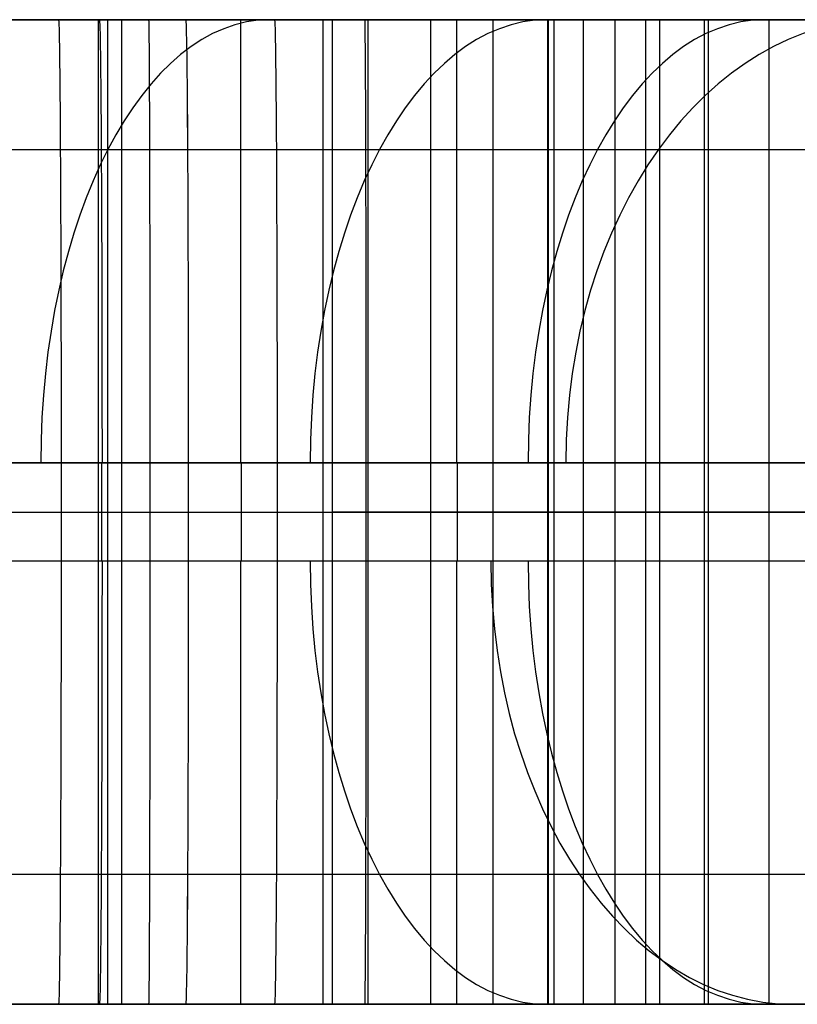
# Model space of a CAD drawing. Extents: x -879 to 919, y -7 to 33.
# Tile 11 of 66: x -555 to -523, y -7 to 33. Entities that reach past the tile are written whole.
import ezdxf

# ---------------------------------------------------------------- set-up
doc = ezdxf.new("R2010")
doc.units = 0
doc.layers.add('IGES_LEVEL_0', color=7, linetype='CONTINUOUS')

msp = doc.modelspace()

# ---------------------------------------------------------------- linework, layer by layer
at = {"layer": 'IGES_LEVEL_0'}
for p, q in [((-551.906, 33.426, 937.587), (-570.152, 33.426, 937.756)), ((-542.394, 33.426, 417.262), (-560.661, 33.426, 417.326)), ((-555.051, 33.426, 1233.513), (-558.514, 33.426, 1231.818)), ((-558.447, 33.426, 707.868), (-554.78, 33.426, 709.42)), ((-558.185, 33.426, 177.904), (-554.555, 33.426, 179.206)), ((-557.909, 33.426, 1225.475), (-554.431, 33.426, 1227.125)), ((-557.38, 33.426, 184.565), (-555.093, 33.426, 185.425)), ((-557.127, 33.426, 423.308), (-549.855, 33.426, 423.265)), ((-549.855, 33.426, 423.265), (-557.127, 33.426, 423.308)), ((-549.855, 33.426, 423.265), (-557.126, 33.426, 423.308)), ((-556.228, 33.426, 702.289), (-552.68, 33.426, 703.793)), ((-555.413, 33.426, 943.611), (-548.349, 33.426, 943.568)), ((-548.349, 33.426, 943.568), (-555.413, 33.426, 943.611)), ((-548.349, 33.426, 943.568), (-555.413, 33.426, 943.611)), ((-555.093, 33.426, 185.425), (-549.589, 33.426, 187.586)), ((-551.629, 33.426, 1235.291), (-555.051, 33.426, 1233.513)), ((-554.78, 33.426, 709.42), (-551.148, 33.426, 711.054)), ((-554.555, 33.426, 179.206), (-550.949, 33.426, 180.573)), ((-554.431, 33.426, 1227.125), (-550.993, 33.426, 1228.852)), ((-552.68, 33.426, 703.793), (-549.166, 33.426, 705.369)), ((-533.64, 33.426, 937.524), (-551.906, 33.426, 937.587)), ((-551.906, 33.426, 937.587), (-551.906, -6.574, 937.587)), ((-548.253, 33.426, 1237.154), (-551.629, 33.426, 1235.291)), ((-551.528, 33.426, 417.294), (-551.528, -6.574, 417.294)), ((-551.148, 33.426, 711.054), (-547.556, 33.426, 712.772)), ((-550.993, 33.426, 1228.852), (-547.597, 33.426, 1230.657)), ((-550.949, 33.426, 180.573), (-547.371, 33.426, 182.007)), ((-550.949, 33.426, 180.573), (-550.949, -6.574, 180.573)), ((-549.855, 33.426, 423.265), (-542.394, 33.426, 423.265)), ((-549.589, 33.426, 187.586), (-545.922, 33.426, 189.138)), ((-549.166, 33.426, 705.369), (-545.688, 33.426, 707.019)), ((-548.349, 33.426, 943.568), (-541.077, 33.426, 943.526)), ((-541.077, 33.426, 943.526), (-548.349, 33.426, 943.568)), ((-541.077, 33.426, 943.526), (-548.348, 33.426, 943.568)), ((-544.927, 33.426, 1239.104), (-548.253, 33.426, 1237.154)), ((-547.597, 33.426, 1230.657), (-544.247, 33.426, 1232.544)), ((-547.556, 33.426, 712.772), (-544.007, 33.426, 714.578)), ((-547.371, 33.426, 182.007), (-543.823, 33.426, 183.511)), ((-545.922, 33.426, 189.138), (-542.291, 33.426, 190.772)), ((-545.688, 33.426, 707.019), (-542.25, 33.426, 708.745)), ((-541.564, 33.426, 1241.202), (-544.927, 33.426, 1239.104)), ((-544.247, 33.426, 1232.544), (-540.946, 33.426, 1234.514)), ((-544.007, 33.426, 714.578), (-540.505, 33.426, 716.473)), ((-543.823, 33.426, 183.511), (-540.309, 33.426, 185.087)), ((-542.773, 33.426, 937.555), (-542.773, -6.574, 937.555)), ((-542.394, 33.426, 423.265), (-462.39, 33.426, 423.265)), ((-542.394, 33.426, 417.262), (-542.394, -6.574, 417.262)), ((-462.286, 33.426, 417.262), (-542.394, 33.426, 417.262)), ((-542.291, 33.426, 190.772), (-538.699, 33.426, 192.49)), ((-542.25, 33.426, 708.745), (-538.854, 33.426, 710.551)), ((-538.262, 33.426, 1243.396), (-541.564, 33.426, 1241.202)), ((-541.077, 33.426, 943.526), (-533.616, 33.426, 943.526)), ((-535.866, 33.426, 1237.774), (-540.946, 33.426, 1234.514)), ((-540.946, 33.426, 1234.514), (-540.946, -6.574, 1234.514)), ((-540.505, 33.426, 716.473), (-537.055, 33.426, 718.461)), ((-540.309, 33.426, 185.087), (-536.831, 33.426, 186.737)), ((-538.854, 33.426, 710.551), (-535.504, 33.426, 712.437)), ((-538.699, 33.426, 192.49), (-535.149, 33.426, 194.296)), ((-538.406, 33.426, 1236.144), (-538.406, -6.574, 1236.144)), ((-535.027, 33.426, 1245.688), (-538.262, 33.426, 1243.396)), ((-537.055, 33.426, 718.461), (-533.661, 33.426, 720.543)), ((-536.831, 33.426, 186.737), (-533.393, 33.426, 188.463)), ((-530.913, 33.426, 1241.245), (-535.866, 33.426, 1237.774)), ((-535.866, 33.426, 1237.774), (-535.866, -6.574, 1237.774)), ((-535.504, 33.426, 712.437), (-532.203, 33.426, 714.407)), ((-535.149, 33.426, 194.296), (-531.648, 33.426, 196.191)), ((-531.865, 33.426, 1248.078), (-535.027, 33.426, 1245.688)), ((-533.661, 33.426, 720.543), (-530.494, 33.426, 722.611)), ((-471.941, 33.426, 937.524), (-533.64, 33.426, 937.524)), ((-533.64, 33.426, 937.524), (-533.64, -6.574, 937.524)), ((-533.616, 33.426, 943.526), (-471.928, 33.426, 943.526)), ((-533.393, 33.426, 188.463), (-529.997, 33.426, 190.269)), ((-533.39, 33.426, 1239.509), (-533.39, -6.574, 1239.509)), ((-532.203, 33.426, 714.407), (-527.123, 33.426, 717.667)), ((-532.203, 33.426, 714.407), (-532.203, -6.574, 714.407)), ((-528.78, 33.426, 1250.568), (-531.865, 33.426, 1248.078)), ((-531.648, 33.426, 196.191), (-528.197, 33.426, 198.179)), ((-530.913, 33.426, 1241.245), (-527.273, 33.426, 1244.039)), ((-530.913, 33.426, 1241.245), (-530.913, -6.574, 1241.245)), ((-530.494, 33.426, 722.611), (-527.386, 33.426, 724.767)), ((-529.997, 33.426, 190.269), (-526.647, 33.426, 192.155)), ((-529.663, 33.426, 716.037), (-529.663, -6.574, 716.037)), ((-529.093, 33.426, 1242.642), (-529.093, -6.574, 1242.642)), ((-525.778, 33.426, 1253.157), (-528.78, 33.426, 1250.568)), ((-528.197, 33.426, 198.179), (-524.804, 33.426, 200.262)), ((-527.386, 33.426, 724.767), (-524.342, 33.426, 727.013)), ((-527.273, 33.426, 1244.039), (-524.056, 33.426, 1246.674)), ((-527.273, 33.426, 1244.039), (-527.273, -6.574, 1244.039)), ((-527.123, 33.426, 717.667), (-522.17, 33.426, 721.138)), ((-527.123, 33.426, 717.667), (-527.123, -6.574, 717.667)), ((-526.647, 33.426, 192.155), (-523.346, 33.426, 194.126)), ((-522.864, 33.426, 1255.844), (-525.778, 33.426, 1253.157)), ((-524.804, 33.426, 200.262), (-521.636, 33.426, 202.329)), ((-524.647, 33.426, 719.403), (-524.647, -6.574, 719.403)), ((-524.342, 33.426, 727.013), (-521.367, 33.426, 729.349)), ((-524.056, 33.426, 1246.674), (-520.969, 33.426, 1249.379)), ((-557.638, 28.154, 1246.511), (-554.546, 28.154, 1248.217)), ((-557.522, 28.154, 722.132), (-553.989, 28.154, 723.794)), ((-555.888, 28.154, 198.767), (-552.252, 28.154, 200.269)), ((-554.546, 28.154, 1248.217), (-551.511, 28.154, 1249.997)), ((-553.989, 28.154, 723.794), (-550.512, 28.154, 725.54)), ((-552.252, 28.154, 200.269), (-548.665, 28.154, 201.851)), ((-551.511, 28.154, 1249.997), (-548.453, 28.154, 1251.904)), ((-550.512, 28.154, 725.54), (-547.097, 28.154, 727.371)), ((-548.665, 28.154, 201.851), (-545.131, 28.154, 203.513)), ((-548.453, 28.154, 1251.904), (-545.463, 28.154, 1253.891)), ((-547.097, 28.154, 727.371), (-543.749, 28.154, 729.289)), ((-545.463, 28.154, 1253.891), (-542.543, 28.154, 1255.96)), ((-545.131, 28.154, 203.513), (-541.655, 28.154, 205.258)), ((-543.749, 28.154, 729.289), (-540.471, 28.154, 731.296)), ((-542.543, 28.154, 1255.96), (-539.699, 28.154, 1258.11)), ((-541.655, 28.154, 205.258), (-538.24, 28.154, 207.089)), ((-540.471, 28.154, 731.296), (-537.599, 28.154, 733.171)), ((-539.699, 28.154, 1258.11), (-536.933, 28.154, 1260.342)), ((-538.24, 28.154, 207.089), (-534.891, 28.154, 209.007)), ((-537.599, 28.154, 733.171), (-534.791, 28.154, 735.119)), ((-536.933, 28.154, 1260.342), (-534.248, 28.154, 1262.657)), ((-534.891, 28.154, 209.007), (-531.613, 28.154, 211.015)), ((-534.791, 28.154, 735.119), (-532.05, 28.154, 737.142)), ((-534.248, 28.154, 1262.657), (-531.649, 28.154, 1265.054)), ((-532.05, 28.154, 737.142), (-529.379, 28.154, 739.239)), ((-531.649, 28.154, 1265.054), (-529.138, 28.154, 1267.533)), ((-531.613, 28.154, 211.015), (-528.742, 28.154, 212.889)), ((-529.379, 28.154, 739.239), (-526.781, 28.154, 741.411)), ((-529.138, 28.154, 1267.533), (-527.436, 28.154, 1269.314)), ((-528.742, 28.154, 212.889), (-525.933, 28.154, 214.837)), ((-527.436, 28.154, 1269.314), (-525.779, 28.154, 1271.134)), ((-526.781, 28.154, 741.411), (-524.259, 28.154, 743.658)), ((-525.933, 28.154, 214.837), (-523.192, 28.154, 216.86)), ((-525.779, 28.154, 1271.134), (-524.169, 28.154, 1272.993)), ((-524.259, 28.154, 743.658), (-521.816, 28.154, 745.98)), ((-524.169, 28.154, 1272.993), (-522.606, 28.154, 1274.89)), ((-549.803, 15.426, 441.265), (-557.02, 15.426, 441.307)), ((-551.569, 15.426, 206.323), (-556.399, 15.426, 204.248)), ((-555.846, 15.426, 1253.553), (-553.785, 15.426, 1254.784)), ((-553.541, 15.426, 729.91), (-555.788, 15.426, 728.783)), ((-548.242, 15.426, 961.568), (-555.291, 15.426, 961.61)), ((-553.785, 15.426, 1254.784), (-551.77, 15.426, 1256.04)), ((-551.34, 15.426, 731.063), (-553.541, 15.426, 729.91)), ((-553.412, 15.426, 441.286), (-553.412, 11.426, 441.286)), ((-551.77, 15.426, 1256.04), (-549.801, 15.426, 1257.323)), ((-551.766, 15.426, 961.589), (-551.766, 11.426, 961.589)), ((-546.931, 15.426, 208.501), (-551.569, 15.426, 206.323)), ((-549.187, 15.426, 732.241), (-551.34, 15.426, 731.063)), ((-542.394, 15.426, 441.265), (-549.803, 15.426, 441.265)), ((-549.803, 15.426, 441.265), (-549.803, 11.426, 441.265)), ((-549.801, 15.426, 1257.323), (-547.876, 15.426, 1258.631)), ((-547.08, 15.426, 733.446), (-549.187, 15.426, 732.241)), ((-548.242, 15.426, 961.568), (-548.242, 11.426, 961.568)), ((-541.024, 15.426, 961.526), (-548.242, 15.426, 961.568)), ((-547.876, 15.426, 1258.631), (-545.997, 15.426, 1259.966)), ((-545.019, 15.426, 734.677), (-547.08, 15.426, 733.446)), ((-544.683, 15.426, 209.628), (-546.931, 15.426, 208.501)), ((-546.098, 15.426, 441.265), (-546.098, 11.426, 441.265)), ((-545.997, 15.426, 1259.966), (-544.162, 15.426, 1261.327)), ((-543.004, 15.426, 735.933), (-545.019, 15.426, 734.677)), ((-542.483, 15.426, 210.781), (-544.683, 15.426, 209.628)), ((-544.633, 15.426, 961.547), (-544.633, 11.426, 961.547)), ((-544.162, 15.426, 1261.327), (-542.372, 15.426, 1262.715)), ((-541.034, 15.426, 737.216), (-543.004, 15.426, 735.933)), ((-540.329, 15.426, 211.96), (-542.483, 15.426, 210.781)), ((-542.394, 15.426, 441.265), (-542.394, 11.426, 441.265)), ((-462.701, 15.426, 441.265), (-542.394, 15.426, 441.265)), ((-542.372, 15.426, 1262.715), (-540.625, 15.426, 1264.129)), ((-539.11, 15.426, 738.524), (-541.034, 15.426, 737.216)), ((-541.024, 15.426, 961.526), (-533.616, 15.426, 961.526)), ((-541.024, 15.426, 961.526), (-541.024, 11.426, 961.526)), ((-540.625, 15.426, 1264.129), (-538.922, 15.426, 1265.569)), ((-538.222, 15.426, 213.164), (-540.329, 15.426, 211.96)), ((-537.231, 15.426, 739.859), (-539.11, 15.426, 738.524)), ((-538.922, 15.426, 1265.569), (-537.263, 15.426, 1267.036)), ((-536.161, 15.426, 214.395), (-538.222, 15.426, 213.164)), ((-537.32, 15.426, 961.526), (-537.32, 11.426, 961.526)), ((-537.263, 15.426, 1267.036), (-535.646, 15.426, 1268.529)), ((-535.396, 15.426, 741.22), (-537.231, 15.426, 739.859)), ((-534.146, 15.426, 215.651), (-536.161, 15.426, 214.395)), ((-535.646, 15.426, 1268.529), (-534.072, 15.426, 1270.049)), ((-533.605, 15.426, 742.608), (-535.396, 15.426, 741.22)), ((-532.177, 15.426, 216.934), (-534.146, 15.426, 215.651)), ((-534.072, 15.426, 1270.049), (-532.54, 15.426, 1271.595)), ((-471.889, 15.426, 961.526), (-533.616, 15.426, 961.526)), ((-533.616, 15.426, 961.526), (-533.616, 11.426, 961.526)), ((-531.859, 15.426, 744.022), (-533.605, 15.426, 742.608)), ((-532.54, 15.426, 1271.595), (-531.051, 15.426, 1273.169)), ((-530.253, 15.426, 218.243), (-532.177, 15.426, 216.934)), ((-530.156, 15.426, 745.462), (-531.859, 15.426, 744.022)), ((-531.051, 15.426, 1273.169), (-529.603, 15.426, 1274.769)), ((-528.373, 15.426, 219.578), (-530.253, 15.426, 218.243)), ((-528.496, 15.426, 746.929), (-530.156, 15.426, 745.462)), ((-529.603, 15.426, 1274.769), (-528.196, 15.426, 1276.395)), ((-526.88, 15.426, 748.422), (-528.496, 15.426, 746.929)), ((-526.538, 15.426, 220.939), (-528.373, 15.426, 219.578)), ((-528.196, 15.426, 1276.395), (-526.831, 15.426, 1278.049)), ((-525.306, 15.426, 749.942), (-526.88, 15.426, 748.422)), ((-526.831, 15.426, 1278.049), (-525.506, 15.426, 1279.73)), ((-524.748, 15.426, 222.326), (-526.538, 15.426, 220.939)), ((-525.506, 15.426, 1279.73), (-524.222, 15.426, 1281.438)), ((-523.774, 15.426, 751.488), (-525.306, 15.426, 749.942)), ((-523.001, 15.426, 223.74), (-524.748, 15.426, 222.326)), ((-524.222, 15.426, 1281.438), (-522.978, 15.426, 1283.173)), ((-522.284, 15.426, 753.062), (-523.774, 15.426, 751.488)), ((-570.152, 13.426, 937.756), (-551.906, 13.426, 937.587)), ((-560.661, 13.426, 417.326), (-542.394, 13.426, 417.262)), ((-558.185, 13.426, 177.904), (-554.555, 13.426, 179.206)), ((-557.909, 13.426, 1225.475), (-554.431, 13.426, 1227.125)), ((-557.02, 13.426, 441.307), (-549.803, 13.426, 441.265)), ((-556.399, 13.426, 204.248), (-551.569, 13.426, 206.323)), ((-556.228, 13.426, 702.289), (-552.68, 13.426, 703.793)), ((-555.846, 13.426, 1253.553), (-553.785, 13.426, 1254.784)), ((-555.788, 13.426, 728.783), (-553.541, 13.426, 729.91)), ((-555.291, 13.426, 961.61), (-548.242, 13.426, 961.568)), ((-554.555, 13.426, 179.206), (-550.949, 13.426, 180.573)), ((-554.431, 13.426, 1227.125), (-550.993, 13.426, 1228.852)), ((-553.785, 13.426, 1254.784), (-551.77, 13.426, 1256.04)), ((-553.541, 13.426, 729.91), (-551.34, 13.426, 731.063)), ((-552.68, 13.426, 703.793), (-549.166, 13.426, 705.369)), ((-551.906, 13.426, 937.587), (-533.64, 13.426, 937.524)), ((-551.77, 13.426, 1256.04), (-549.801, 13.426, 1257.323)), ((-551.569, 13.426, 206.323), (-546.931, 13.426, 208.501)), ((-551.34, 13.426, 731.063), (-549.187, 13.426, 732.241)), ((-550.993, 13.426, 1228.852), (-547.597, 13.426, 1230.657)), ((-550.949, 13.426, 180.573), (-547.371, 13.426, 182.007)), ((-549.803, 13.426, 441.265), (-542.394, 13.426, 441.265)), ((-549.801, 13.426, 1257.323), (-547.876, 13.426, 1258.631)), ((-549.187, 13.426, 732.241), (-547.08, 13.426, 733.446)), ((-549.166, 13.426, 705.369), (-545.688, 13.426, 707.019)), ((-548.242, 13.426, 961.568), (-541.024, 13.426, 961.526)), ((-547.876, 13.426, 1258.631), (-545.997, 13.426, 1259.966)), ((-547.597, 13.426, 1230.657), (-544.247, 13.426, 1232.544)), ((-547.371, 13.426, 182.007), (-543.823, 13.426, 183.511)), ((-547.08, 13.426, 733.446), (-545.019, 13.426, 734.677)), ((-546.931, 13.426, 208.501), (-544.683, 13.426, 209.628)), ((-545.997, 13.426, 1259.966), (-544.162, 13.426, 1261.327)), ((-545.688, 13.426, 707.019), (-542.25, 13.426, 708.745)), ((-545.019, 13.426, 734.677), (-543.004, 13.426, 735.933)), ((-544.683, 13.426, 209.628), (-542.483, 13.426, 210.781)), ((-544.247, 13.426, 1232.544), (-540.946, 13.426, 1234.514)), ((-544.162, 13.426, 1261.327), (-542.372, 13.426, 1262.715)), ((-543.823, 13.426, 183.511), (-540.309, 13.426, 185.087)), ((-543.004, 13.426, 735.933), (-541.034, 13.426, 737.216)), ((-542.483, 13.426, 210.781), (-540.329, 13.426, 211.96)), ((-542.394, 13.426, 441.265), (-462.701, 13.426, 441.265)), ((-462.286, 13.426, 417.262), (-542.394, 13.426, 417.262)), ((-542.372, 13.426, 1262.715), (-540.625, 13.426, 1264.129)), ((-542.25, 13.426, 708.745), (-538.854, 13.426, 710.551)), ((-541.034, 13.426, 737.216), (-539.11, 13.426, 738.524)), ((-541.024, 13.426, 961.526), (-533.616, 13.426, 961.526)), ((-535.866, 13.426, 1237.774), (-540.946, 13.426, 1234.514)), ((-540.625, 13.426, 1264.129), (-538.922, 13.426, 1265.569)), ((-540.329, 13.426, 211.96), (-538.222, 13.426, 213.164)), ((-540.309, 13.426, 185.087), (-536.831, 13.426, 186.737)), ((-539.11, 13.426, 738.524), (-537.231, 13.426, 739.859)), ((-538.922, 13.426, 1265.569), (-537.263, 13.426, 1267.036)), ((-538.854, 13.426, 710.551), (-535.504, 13.426, 712.437)), ((-538.222, 13.426, 213.164), (-536.161, 13.426, 214.395)), ((-537.263, 13.426, 1267.036), (-535.646, 13.426, 1268.529)), ((-537.231, 13.426, 739.859), (-535.396, 13.426, 741.221)), ((-536.831, 13.426, 186.737), (-533.393, 13.426, 188.463)), ((-536.161, 13.426, 214.395), (-534.146, 13.426, 215.651)), ((-530.913, 13.426, 1241.245), (-535.866, 13.426, 1237.774)), ((-535.646, 13.426, 1268.529), (-534.072, 13.426, 1270.049)), ((-535.504, 13.426, 712.437), (-532.203, 13.426, 714.407)), ((-535.396, 13.426, 741.221), (-533.605, 13.426, 742.608)), ((-534.146, 13.426, 215.651), (-532.177, 13.426, 216.934)), ((-534.072, 13.426, 1270.049), (-532.54, 13.426, 1271.595)), ((-471.941, 13.426, 937.524), (-533.64, 13.426, 937.524)), ((-533.616, 13.426, 961.526), (-471.889, 13.426, 961.526)), ((-533.605, 13.426, 742.608), (-531.859, 13.426, 744.022)), ((-533.393, 13.426, 188.463), (-529.997, 13.426, 190.269)), ((-532.54, 13.426, 1271.595), (-531.051, 13.426, 1273.169)), ((-527.123, 13.426, 717.667), (-532.203, 13.426, 714.407)), ((-532.177, 13.426, 216.934), (-530.253, 13.426, 218.243)), ((-531.859, 13.426, 744.022), (-530.156, 13.426, 745.462)), ((-531.051, 13.426, 1273.169), (-529.603, 13.426, 1274.769)), ((-527.273, 13.426, 1244.039), (-530.913, 13.426, 1241.245)), ((-530.253, 13.426, 218.243), (-528.373, 13.426, 219.578)), ((-530.156, 13.426, 745.462), (-528.496, 13.426, 746.929)), ((-529.997, 13.426, 190.269), (-526.647, 13.426, 192.155)), ((-529.603, 13.426, 1274.769), (-528.196, 13.426, 1276.395)), ((-528.496, 13.426, 746.929), (-526.88, 13.426, 748.422)), ((-528.373, 13.426, 219.578), (-526.538, 13.426, 220.939)), ((-528.196, 13.426, 1276.395), (-526.831, 13.426, 1278.049)), ((-527.273, 13.426, 1244.039), (-524.056, 13.426, 1246.674)), ((-522.17, 13.426, 721.138), (-527.123, 13.426, 717.667)), ((-526.88, 13.426, 748.422), (-525.306, 13.426, 749.942)), ((-526.831, 13.426, 1278.049), (-525.506, 13.426, 1279.73)), ((-526.647, 13.426, 192.155), (-523.346, 13.426, 194.126)), ((-526.538, 13.426, 220.939), (-524.748, 13.426, 222.326)), ((-525.506, 13.426, 1279.73), (-524.222, 13.426, 1281.438)), ((-525.306, 13.426, 749.942), (-523.774, 13.426, 751.488)), ((-524.748, 13.426, 222.326), (-523.001, 13.426, 223.74)), ((-524.222, 13.426, 1281.438), (-522.978, 13.426, 1283.173)), ((-524.056, 13.426, 1246.674), (-520.969, 13.426, 1249.379)), ((-523.774, 13.426, 751.488), (-522.284, 13.426, 753.062)), ((-549.803, 11.426, 441.265), (-557.02, 11.426, 441.307)), ((-551.569, 11.426, 206.323), (-556.399, 11.426, 204.248)), ((-553.785, 11.426, 1254.784), (-555.846, 11.426, 1253.553)), ((-553.541, 11.426, 729.91), (-555.788, 11.426, 728.783)), ((-548.242, 11.426, 961.568), (-555.291, 11.426, 961.61)), ((-551.77, 11.426, 1256.04), (-553.785, 11.426, 1254.784)), ((-551.34, 11.426, 731.063), (-553.541, 11.426, 729.91)), ((-549.801, 11.426, 1257.323), (-551.77, 11.426, 1256.04)), ((-546.931, 11.426, 208.501), (-551.569, 11.426, 206.323)), ((-549.187, 11.426, 732.241), (-551.34, 11.426, 731.063)), ((-542.394, 11.426, 441.265), (-549.803, 11.426, 441.265)), ((-547.876, 11.426, 1258.631), (-549.801, 11.426, 1257.323)), ((-547.08, 11.426, 733.446), (-549.187, 11.426, 732.241)), ((-541.024, 11.426, 961.526), (-548.242, 11.426, 961.568)), ((-545.997, 11.426, 1259.966), (-547.876, 11.426, 1258.631)), ((-545.019, 11.426, 734.677), (-547.08, 11.426, 733.446)), ((-544.683, 11.426, 209.628), (-546.931, 11.426, 208.501)), ((-544.162, 11.426, 1261.327), (-545.997, 11.426, 1259.966)), ((-543.004, 11.426, 735.933), (-545.019, 11.426, 734.677)), ((-542.483, 11.426, 210.781), (-544.683, 11.426, 209.628)), ((-542.372, 11.426, 1262.715), (-544.162, 11.426, 1261.327)), ((-541.034, 11.426, 737.216), (-543.004, 11.426, 735.933)), ((-540.329, 11.426, 211.96), (-542.483, 11.426, 210.781)), ((-462.701, 11.426, 441.265), (-542.394, 11.426, 441.265)), ((-540.625, 11.426, 1264.129), (-542.372, 11.426, 1262.715)), ((-539.11, 11.426, 738.524), (-541.034, 11.426, 737.216)), ((-533.616, 11.426, 961.526), (-541.024, 11.426, 961.526)), ((-538.922, 11.426, 1265.569), (-540.625, 11.426, 1264.129)), ((-538.222, 11.426, 213.164), (-540.329, 11.426, 211.96)), ((-537.231, 11.426, 739.859), (-539.11, 11.426, 738.524)), ((-537.263, 11.426, 1267.036), (-538.922, 11.426, 1265.569)), ((-536.161, 11.426, 214.395), (-538.222, 11.426, 213.164)), ((-535.646, 11.426, 1268.529), (-537.263, 11.426, 1267.036)), ((-535.396, 11.426, 741.22), (-537.231, 11.426, 739.859)), ((-534.146, 11.426, 215.651), (-536.161, 11.426, 214.395)), ((-534.072, 11.426, 1270.049), (-535.646, 11.426, 1268.529)), ((-533.605, 11.426, 742.608), (-535.396, 11.426, 741.22)), ((-532.177, 11.426, 216.934), (-534.146, 11.426, 215.651)), ((-532.54, 11.426, 1271.595), (-534.072, 11.426, 1270.049)), ((-471.889, 11.426, 961.526), (-533.616, 11.426, 961.526)), ((-531.859, 11.426, 744.022), (-533.605, 11.426, 742.608)), ((-531.051, 11.426, 1273.169), (-532.54, 11.426, 1271.595)), ((-530.253, 11.426, 218.243), (-532.177, 11.426, 216.934)), ((-530.156, 11.426, 745.462), (-531.859, 11.426, 744.022)), ((-529.603, 11.426, 1274.769), (-531.051, 11.426, 1273.169)), ((-528.373, 11.426, 219.578), (-530.253, 11.426, 218.243)), ((-528.496, 11.426, 746.929), (-530.156, 11.426, 745.462)), ((-528.196, 11.426, 1276.395), (-529.603, 11.426, 1274.769)), ((-526.88, 11.426, 748.422), (-528.496, 11.426, 746.929)), ((-526.538, 11.426, 220.939), (-528.373, 11.426, 219.578)), ((-526.831, 11.426, 1278.049), (-528.196, 11.426, 1276.395)), ((-525.306, 11.426, 749.942), (-526.88, 11.426, 748.422)), ((-525.506, 11.426, 1279.73), (-526.831, 11.426, 1278.049)), ((-524.748, 11.426, 222.326), (-526.538, 11.426, 220.939)), ((-524.222, 11.426, 1281.438), (-525.506, 11.426, 1279.73)), ((-523.774, 11.426, 751.488), (-525.306, 11.426, 749.942)), ((-523.001, 11.426, 223.74), (-524.748, 11.426, 222.326)), ((-522.978, 11.426, 1283.173), (-524.222, 11.426, 1281.438)), ((-522.284, 11.426, 753.062), (-523.774, 11.426, 751.488)), ((-553.989, -1.302, 723.794), (-557.522, -1.302, 722.132)), ((-553.146, -1.302, 1249.024), (-556.003, -1.302, 1247.4)), ((-552.252, -1.302, 200.269), (-555.888, -1.302, 198.767)), ((-550.512, -1.302, 725.54), (-553.989, -1.302, 723.794)), ((-550.34, -1.302, 1250.713), (-553.146, -1.302, 1249.024)), ((-548.665, -1.302, 201.851), (-552.252, -1.302, 200.269)), ((-547.097, -1.302, 727.371), (-550.512, -1.302, 725.54)), ((-547.587, -1.302, 1252.467), (-550.34, -1.302, 1250.713)), ((-545.131, -1.302, 203.513), (-548.665, -1.302, 201.851)), ((-544.89, -1.302, 1254.287), (-547.587, -1.302, 1252.467)), ((-543.749, -1.302, 729.289), (-547.097, -1.302, 727.371)), ((-541.655, -1.302, 205.258), (-545.131, -1.302, 203.513)), ((-542.252, -1.302, 1256.174), (-544.89, -1.302, 1254.287)), ((-540.471, -1.302, 731.296), (-543.749, -1.302, 729.289)), ((-539.676, -1.302, 1258.128), (-542.252, -1.302, 1256.174)), ((-538.24, -1.302, 207.089), (-541.655, -1.302, 205.258)), ((-537.599, -1.302, 733.171), (-540.471, -1.302, 731.296)), ((-537.164, -1.302, 1260.15), (-539.676, -1.302, 1258.128)), ((-534.891, -1.302, 209.007), (-538.24, -1.302, 207.089)), ((-534.791, -1.302, 735.119), (-537.599, -1.302, 733.171)), ((-534.719, -1.302, 1262.24), (-537.164, -1.302, 1260.15)), ((-531.613, -1.302, 211.015), (-534.891, -1.302, 209.007)), ((-532.05, -1.302, 737.142), (-534.791, -1.302, 735.119)), ((-532.344, -1.302, 1264.397), (-534.719, -1.302, 1262.24)), ((-530.163, -1.302, 1266.5), (-532.344, -1.302, 1264.397)), ((-529.379, -1.302, 739.239), (-532.05, -1.302, 737.142)), ((-528.742, -1.302, 212.889), (-531.613, -1.302, 211.015)), ((-528.048, -1.302, 1268.663), (-530.163, -1.302, 1266.5)), ((-526.781, -1.302, 741.411), (-529.379, -1.302, 739.239)), ((-525.933, -1.302, 214.837), (-528.742, -1.302, 212.889)), ((-526.002, -1.302, 1270.885), (-528.048, -1.302, 1268.663)), ((-524.259, -1.302, 743.658), (-526.781, -1.302, 741.411)), ((-524.025, -1.302, 1273.165), (-526.002, -1.302, 1270.885)), ((-523.192, -1.302, 216.86), (-525.933, -1.302, 214.837)), ((-521.816, -1.302, 745.98), (-524.259, -1.302, 743.658)), ((-522.118, -1.302, 1275.502), (-524.025, -1.302, 1273.165)), ((-570.152, -6.574, 937.756), (-551.906, -6.574, 937.587)), ((-560.661, -6.574, 417.326), (-542.394, -6.574, 417.262)), ((-554.78, -6.574, 709.42), (-558.447, -6.574, 707.868)), ((-554.555, -6.574, 179.206), (-558.185, -6.574, 177.904)), ((-554.431, -6.574, 1227.125), (-557.909, -6.574, 1225.475)), ((-549.855, -6.574, 423.265), (-557.127, -6.574, 423.308)), ((-557.127, -6.574, 423.308), (-549.855, -6.574, 423.265)), ((-552.68, -6.574, 703.793), (-556.228, -6.574, 702.289)), ((-548.349, -6.574, 943.568), (-555.413, -6.574, 943.611)), ((-555.413, -6.574, 943.611), (-548.349, -6.574, 943.568)), ((-555.289, -6.574, 1233.393), (-552.591, -6.574, 1234.78)), ((-549.589, -6.574, 187.586), (-555.093, -6.574, 185.425)), ((-551.148, -6.574, 711.054), (-554.78, -6.574, 709.42)), ((-550.949, -6.574, 180.573), (-554.555, -6.574, 179.206)), ((-550.993, -6.574, 1228.852), (-554.431, -6.574, 1227.125)), ((-549.166, -6.574, 705.369), (-552.68, -6.574, 703.793)), ((-552.591, -6.574, 1234.78), (-549.92, -6.574, 1236.22)), ((-551.906, -6.574, 937.587), (-533.64, -6.574, 937.524)), ((-547.556, -6.574, 712.772), (-551.148, -6.574, 711.054)), ((-547.597, -6.574, 1230.657), (-550.993, -6.574, 1228.852)), ((-547.371, -6.574, 182.007), (-550.949, -6.574, 180.573)), ((-549.92, -6.574, 1236.22), (-546.397, -6.574, 1238.228)), ((-542.394, -6.574, 423.265), (-549.855, -6.574, 423.265)), ((-545.922, -6.574, 189.138), (-549.589, -6.574, 187.586)), ((-545.688, -6.574, 707.019), (-549.166, -6.574, 705.369)), ((-541.077, -6.574, 943.526), (-548.349, -6.574, 943.568)), ((-548.349, -6.574, 943.568), (-541.077, -6.574, 943.526)), ((-544.247, -6.574, 1232.544), (-547.597, -6.574, 1230.657)), ((-544.007, -6.574, 714.578), (-547.556, -6.574, 712.772)), ((-543.823, -6.574, 183.511), (-547.371, -6.574, 182.007)), ((-546.397, -6.574, 1238.228), (-542.931, -6.574, 1240.333)), ((-542.291, -6.574, 190.772), (-545.922, -6.574, 189.138)), ((-542.25, -6.574, 708.745), (-545.688, -6.574, 707.019)), ((-540.946, -6.574, 1234.514), (-544.247, -6.574, 1232.544)), ((-540.505, -6.574, 716.473), (-544.007, -6.574, 714.578)), ((-540.309, -6.574, 185.087), (-543.823, -6.574, 183.511)), ((-542.931, -6.574, 1240.333), (-539.528, -6.574, 1242.538)), ((-462.39, -6.574, 423.265), (-542.394, -6.574, 423.265)), ((-542.394, -6.574, 417.262), (-462.286, -6.574, 417.262)), ((-538.699, -6.574, 192.49), (-542.291, -6.574, 190.772)), ((-538.854, -6.574, 710.551), (-542.25, -6.574, 708.745)), ((-533.616, -6.574, 943.526), (-541.077, -6.574, 943.526)), ((-541.077, -6.574, 943.526), (-533.616, -6.574, 943.526)), ((-540.946, -6.574, 1234.514), (-535.866, -6.574, 1237.774)), ((-537.055, -6.574, 718.461), (-540.505, -6.574, 716.473)), ((-536.831, -6.574, 186.737), (-540.309, -6.574, 185.087)), ((-539.528, -6.574, 1242.538), (-536.192, -6.574, 1244.845)), ((-535.504, -6.574, 712.437), (-538.854, -6.574, 710.551)), ((-535.149, -6.574, 194.296), (-538.699, -6.574, 192.49)), ((-533.661, -6.574, 720.543), (-537.055, -6.574, 718.461)), ((-533.393, -6.574, 188.463), (-536.831, -6.574, 186.737)), ((-536.192, -6.574, 1244.845), (-532.931, -6.574, 1247.255)), ((-535.866, -6.574, 1237.774), (-530.913, -6.574, 1241.245)), ((-532.203, -6.574, 714.407), (-535.504, -6.574, 712.437)), ((-531.648, -6.574, 196.191), (-535.149, -6.574, 194.296)), ((-530.494, -6.574, 722.611), (-533.661, -6.574, 720.543)), ((-533.64, -6.574, 937.524), (-471.941, -6.574, 937.524)), ((-471.928, -6.574, 943.526), (-533.616, -6.574, 943.526)), ((-529.997, -6.574, 190.269), (-533.393, -6.574, 188.463)), ((-532.931, -6.574, 1247.255), (-529.748, -6.574, 1249.769)), ((-527.123, -6.574, 717.667), (-532.203, -6.574, 714.407)), ((-528.197, -6.574, 198.179), (-531.648, -6.574, 196.191)), ((-527.273, -6.574, 1244.039), (-530.913, -6.574, 1241.245)), ((-527.386, -6.574, 724.767), (-530.494, -6.574, 722.611)), ((-526.647, -6.574, 192.155), (-529.997, -6.574, 190.269)), ((-529.748, -6.574, 1249.769), (-526.651, -6.574, 1252.386)), ((-524.804, -6.574, 200.262), (-528.197, -6.574, 198.179)), ((-524.342, -6.574, 727.013), (-527.386, -6.574, 724.767)), ((-524.056, -6.574, 1246.674), (-527.273, -6.574, 1244.039)), ((-522.17, -6.574, 721.138), (-527.123, -6.574, 717.667)), ((-526.651, -6.574, 1252.386), (-523.644, -6.574, 1255.107)), ((-523.346, -6.574, 194.126), (-526.647, -6.574, 192.155)), ((-521.636, -6.574, 202.329), (-524.804, -6.574, 200.262)), ((-521.367, -6.574, 729.349), (-524.342, -6.574, 727.013)), ((-520.969, -6.574, 1249.379), (-524.056, -6.574, 1246.674)), ((-523.644, -6.574, 1255.107), (-521.195, -6.574, 1257.468))]:
    msp.add_line(p, q, dxfattribs=at)
at = {"layer": 'IGES_LEVEL_0', "extrusion": (0.936082, 1.16816e-05, 0.351782)}
msp.add_arc((15.432, 368.844, -454.383), 18.001, 0.0034, 89.9961, dxfattribs=at)
at = {"layer": 'IGES_LEVEL_0', "extrusion": (0.855842, 4.64825e-09, 0.517237)}
msp.add_arc((15.426, 1342.334, 174.538), 18, 360, 90, dxfattribs=at)
at = {"layer": 'IGES_LEVEL_0', "extrusion": (0.999983, 0, -0.005871)}
for centre, start, end in [((15.426, 420.03, -555.992), 360, 90), ((11.426, 420.03, -555.992), 90, 180)]:
    msp.add_arc(centre, 18, start, end, dxfattribs=at)
at = {"layer": 'IGES_LEVEL_0', "extrusion": (0.999982, 0, -0.006011)}
for centre, start, end in [((15.426, 940.255, -557.518), 360, 90), ((11.426, 940.255, -557.518), 90, 180)]:
    msp.add_arc(centre, 18, start, end, dxfattribs=at)
at = {"layer": 'IGES_LEVEL_0', "extrusion": (0.999996, -4.79577e-09, -0.002935)}
msp.add_arc((15.425, 421.648, -551.096), 18.001, 0.0039, 89.9959, dxfattribs=at)
at = {"layer": 'IGES_LEVEL_0', "extrusion": (0.999996, 9.86304e-09, -0.002935)}
msp.add_arc((15.425, 421.648, -551.096), 18.001, 0.0039, 89.9959, dxfattribs=at)
at = {"layer": 'IGES_LEVEL_0', "extrusion": (0.999982, -3.52556e-05, -0.005976)}
msp.add_arc((15.406, 940.273, -553.979), 18.001, 0.004, 89.996, dxfattribs=at)
at = {"layer": 'IGES_LEVEL_0', "extrusion": (0.999983, 3.52552e-05, -0.005906)}
msp.add_arc((15.444, 940.312, -553.911), 18.001, 0.004, 89.996, dxfattribs=at)
at = {"layer": 'IGES_LEVEL_0', "extrusion": (1, 0, 0)}
for centre, start, end in [((15.426, 423.265, -546.125), 0, 90), ((11.426, 423.265, -546.125), 90, 180)]:
    msp.add_arc(centre, 18, start, end, dxfattribs=at)
at = {"layer": 'IGES_LEVEL_0', "extrusion": (0.999983, 0, -0.00587)}
for centre, start, end in [((15.426, 940.333, -550.268), 360, 90), ((11.426, 940.333, -550.268), 90, 180)]:
    msp.add_arc(centre, 18, start, end, dxfattribs=at)
at = {"layer": 'IGES_LEVEL_0', "extrusion": (0.844836, -1.01237e-09, 0.535025)}
msp.add_arc((15.426, 894.263, -65.347), 18, 360, 90, dxfattribs=at)
at = {"layer": 'IGES_LEVEL_0', "extrusion": (1, -7.77156e-16, 0)}
for centre, start, end in [((15.426, 423.265, -542.394), 0, 90), ((11.426, 423.265, -542.394), 90, 180)]:
    msp.add_arc(centre, 18, start, end, dxfattribs=at)
at = {"layer": 'IGES_LEVEL_0', "extrusion": (0.999996, -2.01694e-06, -0.002936)}
msp.add_arc((15.424, 941.932, -543.845), 18.001, 0.0039, 89.9959, dxfattribs=at)
at = {"layer": 'IGES_LEVEL_0', "extrusion": (0.999996, -4.62303e-07, -0.002935)}
msp.add_arc((15.425, 941.932, -543.844), 18.001, 0.0039, 89.9959, dxfattribs=at)
at = {"layer": 'IGES_LEVEL_0', "extrusion": (1, 0, 2e-07)}
for centre, start, end in [((15.426, 943.526, -537.346), 0, 90), ((11.426, 943.526, -537.346), 90, 180)]:
    msp.add_arc(centre, 18, start, end, dxfattribs=at)
at = {"layer": 'IGES_LEVEL_0', "extrusion": (0.844836, -1.01134e-09, 0.535025)}
msp.add_arc((15.426, 449.971, -336.228), 18, 360, 90, dxfattribs=at)
at = {"layer": 'IGES_LEVEL_0', "extrusion": (1, 3.43808e-09, 2.27952e-07)}
msp.add_arc((15.426, 943.526, -533.616), 18, 0, 90, dxfattribs=at)
at = {"layer": 'IGES_LEVEL_0', "extrusion": (0.699529, 2.12577e-08, 0.714605)}
msp.add_arc((15.426, 1252.072, 535.638), 18, 360, 90, dxfattribs=at)
at = {"layer": 'IGES_LEVEL_0', "extrusion": (0.999996, -1.40548e-08, -0.002935)}
msp.add_arc((11.428, 421.648, -551.096), 18.001, 90.0041, 179.9961, dxfattribs=at)
at = {"layer": 'IGES_LEVEL_0', "extrusion": (0.999982, 3.52556e-05, -0.005976)}
msp.add_arc((11.447, 940.273, -553.978), 18.001, 90.004, 179.996, dxfattribs=at)
at = {"layer": 'IGES_LEVEL_0', "extrusion": (0.999983, -3.52552e-05, -0.005906)}
msp.add_arc((11.408, 940.312, -553.912), 18.001, 90.004, 179.996, dxfattribs=at)
at = {"layer": 'IGES_LEVEL_0', "extrusion": (0.844836, 6.60673e-11, 0.535025)}
msp.add_arc((11.426, 894.263, -65.347), 18, 90, 180, dxfattribs=at)
at = {"layer": 'IGES_LEVEL_0', "extrusion": (0.999996, 4.70687e-07, -0.002935)}
msp.add_arc((11.428, 941.932, -543.844), 18.001, 90.0041, 179.9961, dxfattribs=at)
at = {"layer": 'IGES_LEVEL_0', "extrusion": (0.999996, 1.85555e-06, -0.002936)}
msp.add_arc((11.429, 941.932, -543.845), 18.001, 90.0041, 179.9961, dxfattribs=at)
at = {"layer": 'IGES_LEVEL_0', "extrusion": (0.729894, -8.62883e-09, 0.68356)}
msp.add_arc((11.426, 1274.037, 475.737), 18, 90, 180, dxfattribs=at)
at = {"layer": 'IGES_LEVEL_0', "extrusion": (0.844836, -2.49022e-09, 0.535025)}
msp.add_arc((11.426, 449.971, -336.228), 18, 90, 180, dxfattribs=at)
at = {"layer": 'IGES_LEVEL_0', "extrusion": (1, -1.47618e-09, 2.29914e-07)}
msp.add_arc((11.426, 943.526, -533.616), 18, 90, 180, dxfattribs=at)

doc.saveas('drawing.dxf')
